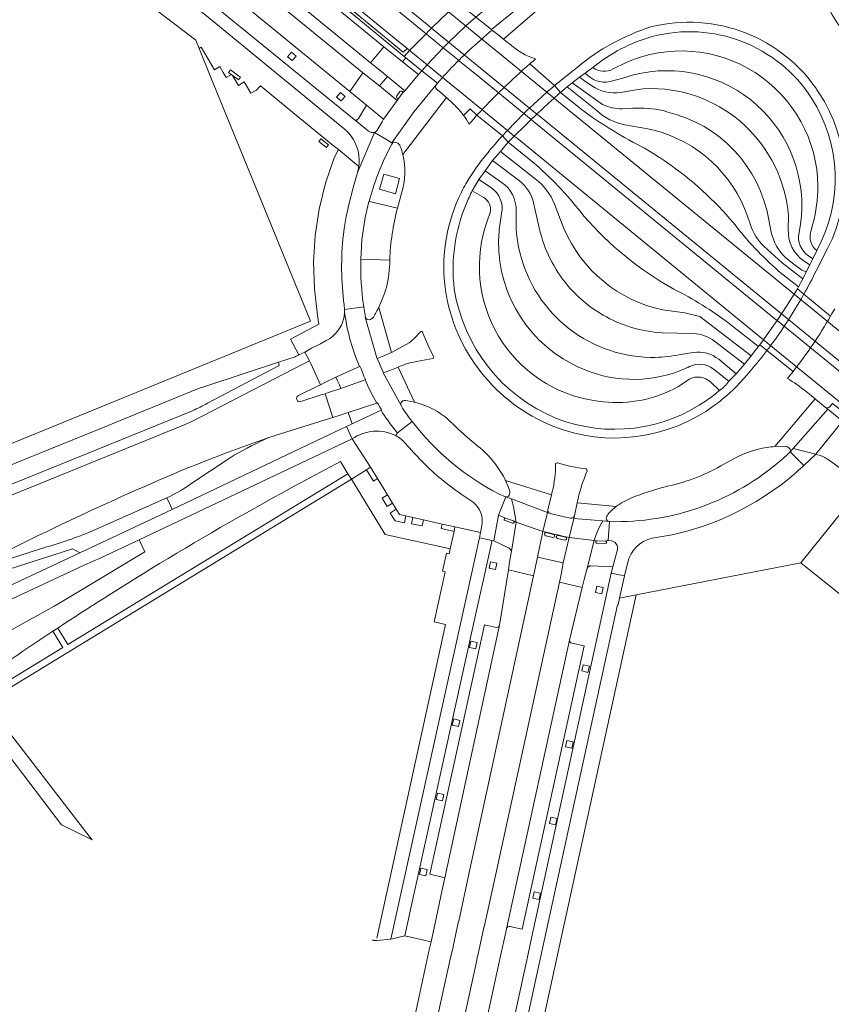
# Model space of a CAD drawing. Extents: x 152048 to 156914, y 461460 to 468786.
# Tile 69 of 256: x 154415 to 154541, y 463254 to 463407. Entities that reach past the tile are written whole.
import ezdxf

# ---------------------------------------------------------------- set-up
doc = ezdxf.new("R2010")
doc.units = 0
doc.header["$LTSCALE"] = 0.75
for name, color, linetype, lineweight in [('B-RO-VH-VERHARDING_ASFALT-GV', 251, 'CONTINUOUS', 18), ('B-RO-VH-VERHARDING_BEDRIJFSVLOERPLAAT-GV', 251, 'CONTINUOUS', 18), ('B-RO-VH-VERHARDING_BETON-GV', 251, 'CONTINUOUS', 18), ('B-RO-VH-VERHARDING_BETONSTRAATSTEEN-GV', 251, 'CONTINUOUS', 18), ('B-RO-VH-VERHARDING_SIERBESTRATING-GV', 251, 'CONTINUOUS', 18), ('B-RO-VH-VERHARDING_STRAATBAKSTEEN-GV', 251, 'CONTINUOUS', 18), ('B-RO-VH-VERHARDING_TEGEL-GV', 251, 'CONTINUOUS', 18)]:
    doc.layers.add(name, color=color, linetype=linetype, lineweight=lineweight)

msp = doc.modelspace()

# ---------------------------------------------------------------- linework, layer by layer
at = {"layer": 'B-RO-VH-VERHARDING_ASFALT-GV'}
for points in [[(154602.584, 463302.494), (154548.58, 463346.598), (154532.267, 463359.92), (154532.263, 463359.923), (154531.938, 463360.188), (154494.478, 463390.779), (154494.121, 463391.071), (154492.988, 463391.996), (154485.599, 463398.03), (154482.841, 463400.282), (154482.821, 463400.299), (154480.485, 463402.206), (154477.914, 463404.306), (154477.833, 463404.373), (154435.66, 463438.811), (154402.148, 463466.178), (154392.711, 463473.758), (154390.731, 463475.432), (154390.269, 463475.812), (154388.728, 463477.079), (154387.601, 463477.923), (154375.888, 463486.698), (154356.114, 463501.509)], [(154438.38, 463425.168), (154469.248, 463399.855), (154471.284, 463402.354), (154432.332, 463434.257), (154387.383, 463471.071), (154387.36, 463471.091), (154383.661, 463474.124), (154353.768, 463498.636), (154351.657, 463495.969), (154351.993, 463495.703), (154366.634, 463483.897), (154425.754, 463435.457), (154430.095, 463431.194), (154437.411, 463424.011)], [(154393.904, 463480.004), (154391.132, 463476.814), (154402.81, 463467.232), (154436.385, 463439.804), (154478.332, 463405.539), (154478.699, 463405.239), (154495.008, 463391.917), (154495.359, 463391.63), (154532.941, 463360.928), (154549.282, 463347.581), (154603.293, 463303.46), (154605.647, 463306.186), (154604.275, 463307.297), (154551.309, 463350.576), (154534.901, 463363.984), (154534.897, 463363.987), (154534.611, 463364.221), (154498.076, 463394.074), (154497.69, 463394.389), (154496.601, 463395.279)], [(154496.601, 463395.279), (154496.568, 463395.306), (154481.301, 463407.781), (154481.271, 463407.806), (154481.135, 463407.917), (154480.905, 463408.105), (154438.522, 463442.736), (154397.192, 463476.508), (154396.431, 463477.179), (154394.111, 463479.1)], [(154474.461, 463400.848), (154432.919, 463435.059), (154390.777, 463469.764), (154390.953, 463469.958), (154391.554, 463469.619), (154391.791, 463469.969), (154388.51, 463472.497)], [(154388.51, 463472.497), (154391.791, 463469.969), (154433.525, 463435.886), (154474.935, 463402.067), (154475.293, 463401.774), (154475.297, 463401.771), (154475.503, 463401.603), (154477.997, 463399.564), (154480.397, 463397.602), (154483.052, 463395.432), (154490.46, 463389.376), (154491.524, 463388.506), (154491.955, 463388.154), (154530.166, 463356.918), (154546.374, 463343.668), (154598.877, 463300.749), (154600.228, 463299.699), (154602.584, 463302.494)], [(154387.36, 463471.091), (154387.383, 463471.071), (154432.332, 463434.257), (154471.284, 463402.354), (154472.262, 463401.586), (154474.208, 463400.001), (154474.709, 463400.617), (154474.722, 463400.633), (154474.461, 463400.848)], [(154549.282, 463347.581), (154532.941, 463360.928), (154495.359, 463391.63), (154495.008, 463391.917), (154478.699, 463405.239), (154478.332, 463405.539), (154436.385, 463439.804), (154435.66, 463438.811), (154477.833, 463404.373), (154477.914, 463404.306), (154480.485, 463402.206), (154482.821, 463400.299), (154482.841, 463400.282), (154485.599, 463398.03), (154492.988, 463391.996), (154494.121, 463391.071), (154494.478, 463390.779), (154531.938, 463360.188), (154532.263, 463359.923), (154532.267, 463359.92), (154548.58, 463346.598)], [(154468.035, 463398.315), (154467.991, 463398.349), (154441.837, 463419.77), (154441.05, 463420.432), (154440.282, 463421.114), (154437.411, 463424.011), (154430.095, 463431.194), (154428.351, 463428.218), (154433.634, 463422.972), (154438.613, 463418.072)], [(154437.411, 463424.011), (154440.282, 463421.114), (154441.05, 463420.432), (154441.837, 463419.77), (154467.991, 463398.349), (154468.035, 463398.315), (154468.945, 463397.607), (154470.611, 463396.27), (154471.847, 463397.753), (154470.152, 463399.107), (154469.248, 463399.855), (154438.38, 463425.168)], [(154440.469, 463416.429), (154441.989, 463415.092), (154466.01, 463395.405), (154468.035, 463398.315)], [(154493.294, 463409.332), (154492.526, 463408.706), (154487.99, 463405.01), (154488.335, 463404.736), (154489.168, 463404.075)], [(154489.857, 463403.507), (154495.407, 463408.317), (154494.09, 463408.391), (154493.775, 463408.472), (154493.237, 463408.728)], [(154495.407, 463408.317), (154489.857, 463403.507)], [(154488.335, 463404.736), (154487.99, 463405.01), (154485.564, 463406.938), (154484.004, 463405.574), (154481.351, 463403.073), (154481.35, 463403.072), (154480.94, 463402.662), (154480.485, 463402.206)], [(154487.716, 463404.678), (154485.738, 463402.91)], [(154485.738, 463402.91), (154487.716, 463404.678)], [(154489.168, 463404.075), (154488.335, 463404.736)], [(154480.485, 463402.206), (154480.484, 463402.205), (154477.997, 463399.564), (154477.183, 463398.631), (154479.596, 463396.693)], [(154494.82, 463400.455), (154493.656, 463400.896), (154493.195, 463401.105), (154492.329, 463401.615)], [(154492.329, 463401.615), (154493.195, 463401.105), (154493.656, 463400.896), (154494.82, 463400.455)], [(154508.764, 463399.861), (154506.867, 463398.902)], [(154493.938, 463399.699), (154497.77, 463396.326), (154501.289, 463399.158)], [(154497.441, 463396.052), (154497.77, 463396.326), (154493.938, 463399.699)], [(154503.707, 463399.118), (154502.529, 463398.267)], [(154501.655, 463397.641), (154500.517, 463396.764), (154505.219, 463393.398)], [(154512.778, 463395.872), (154511.447, 463395.816), (154510.129, 463395.62), (154507.994, 463395.27), (154507.413, 463395.207), (154506.828, 463395.199), (154506.246, 463395.246), (154505.67, 463395.347), (154505.106, 463395.502), (154504.56, 463395.709), (154504.035, 463395.967), (154503.537, 463396.273), (154502.388, 463397.087), (154501.655, 463397.641)], [(154506.36, 463396.937), (154508.369, 463397.498), (154509.991, 463397.989)], [(154479.388, 463396.451), (154476.015, 463392.334), (154472.539, 463387.438), (154472.629, 463387.393), (154472.649, 463387.432)], [(154473.789, 463395.392), (154473.31, 463394.72)], [(154479.596, 463396.693), (154479.388, 463396.451)], [(154493.58, 463392.574), (154493.877, 463392.84), (154496.568, 463395.306)], [(154504.353, 463392.389), (154499.699, 463396.122), (154499.104, 463395.594), (154498.683, 463395.272), (154501.298, 463393.112)], [(154473.629, 463394.37), (154474.155, 463395.099)], [(154481.001, 463394.47), (154474.216, 463385.658)], [(154474.216, 463385.658), (154481.001, 463394.47)], [(154483.643, 463391.713), (154484.652, 463392.747), (154485.731, 463391.744)], [(154490.46, 463389.376), (154492.988, 463391.996), (154492.989, 463391.997), (154493.58, 463392.574)], [(154508.298, 463392.724), (154509.905, 463392.823)], [(154514.577, 463392.454), (154515.3, 463392.228)], [(154489.683, 463388.518), (154485.731, 463391.744)], [(154485.731, 463391.744), (154489.683, 463388.518)], [(154513.202, 463389.414), (154512.916, 463389.481), (154512.231, 463389.62), (154508.637, 463390.262)], [(154473.683, 463387.208), (154473.77, 463387.102), (154473.842, 463386.86)], [(154494.913, 463384.045), (154490.588, 463387.549), (154490.281, 463387.17), (154489.375, 463386.098), (154494.774, 463381.849)], [(154492.34, 463381.551), (154488.149, 463384.734), (154486.985, 463383.104), (154489.503, 463381.36)], [(154487.96, 463380.493), (154486.03, 463381.784), (154485.013, 463380.034), (154486.806, 463378.988)], [(154474.047, 463379.628), (154473.725, 463378.463), (154473.406, 463377.31)], [(154495.553, 463373.575), (154494.518, 463378.135)], [(154497.75, 463377.948), (154499.2, 463374.187)], [(154487.799, 463376.627), (154487.323, 463375.281), (154487.012, 463374.4)], [(154489.173, 463373.784), (154489.188, 463373.951), (154489.558, 463376.505)], [(154491.807, 463376.91), (154491.786, 463375.664)], [(154528.122, 463374.725), (154527.69, 463376.056)], [(154530.968, 463375.529), (154531.357, 463373.611)], [(154533.998, 463374.081), (154534.014, 463376.125)], [(154535.914, 463374.823), (154535.673, 463373.524)], [(154537.51, 463373.7), (154537.806, 463374.916)], [(154532.483, 463367.566), (154535.601, 463365.128), (154536.26, 463366.351), (154533.048, 463368.86), (154530.197, 463371.421)], [(154540.102, 463371.081), (154538.312, 463367.599)], [(154533.605, 463369.598), (154534.838, 463368.627), (154536.095, 463367.689), (154536.765, 463367.425), (154537.347, 463368.519), (154536.44, 463369.083)], [(154537.161, 463369.946), (154537.785, 463369.473), (154538.403, 463370.737)], [(154536.423, 463363.992), (154535.925, 463363.147), (154534.051, 463360.023), (154534.05, 463360.022), (154533.687, 463359.465), (154533.383, 463359.008), (154532.719, 463358.034), (154532.683, 463357.982), (154532.001, 463357.018), (154531.964, 463356.967), (154531.268, 463356.017), (154531.174, 463355.892), (154530.697, 463355.272), (154534.744, 463351.989)], [(154540.557, 463360.586), (154536.423, 463363.992)], [(154536.423, 463363.992), (154540.557, 463360.586)], [(154471.243, 463351.805), (154470.821, 463352.729), (154470.63, 463353.229), (154470.283, 463354.01), (154470.196, 463354.101), (154468.412, 463360.403), (154468.444, 463360.425), (154468.199, 463361.957), (154468.188, 463362.03), (154465.193, 463361.635), (154465.202, 463361.509), (154465.213, 463361.285), (154465.209, 463361.172), (154465.26, 463360.852), (154465.377, 463360.076), (154465.514, 463359.303), (154465.67, 463358.533), (154465.845, 463357.768), (154466.039, 463357.007), (154466.463, 463355.571), (154466.956, 463354.156), (154467.515, 463352.767), (154467.589, 463352.8), (154467.804, 463352.282), (154468.206, 463351.294), (154468.428, 463350.733), (154468.375, 463350.714), (154468.975, 463349.394), (154469.631, 463348.101), (154470.197, 463347.093), (154470.199, 463347.09), (154470.328, 463347.132)], [(154468.444, 463360.425), (154468.412, 463360.403), (154470.196, 463354.101), (154470.283, 463354.01), (154471.303, 463354.406), (154472.506, 463354.927), (154470.518, 463361.944)], [(154470.518, 463361.944), (154472.506, 463354.927), (154475.231, 463356.46)], [(154466.039, 463357.007), (154465.845, 463357.768), (154465.67, 463358.533), (154465.514, 463359.303), (154465.377, 463360.076), (154465.26, 463360.852), (154465.209, 463361.172)], [(154514.558, 463361.533), (154517.972, 463361.102), (154520.283, 463360.521), (154528.242, 463354.415), (154529.07, 463355.489), (154529.402, 463355.873), (154524.874, 463359.404)], [(154519.261, 463357.873), (154514.436, 463358)], [(154462.353, 463356.781), (154461.459, 463356.31), (154460.937, 463356.025), (154460.067, 463355.609), (154459.027, 463355.002), (154459.746, 463353.626), (154459.951, 463353.233), (154461.491, 463349.954), (154462.159, 463350.277), (154463.85, 463351.125), (154467.515, 463352.767), (154466.956, 463354.156), (154466.463, 463355.571), (154466.039, 463357.007)], [(154475.231, 463356.46), (154472.506, 463354.927), (154471.303, 463354.406), (154470.283, 463354.01)], [(154523.219, 463353.884), (154525.935, 463351.646), (154527.234, 463353.155), (154522.578, 463356.719)], [(154441.618, 463345.916), (154402.949, 463330.23), (154397.917, 463328.184), (154398.51, 463326.714), (154440.225, 463343.662), (154441.545, 463344.244), (154458.812, 463353.168), (154459.746, 463353.626), (154459.027, 463355.002), (154458.104, 463354.559)], [(154458.104, 463354.559), (154457.717, 463354.373), (154457.548, 463354.275), (154454.952, 463353.421), (154455.046, 463352.929), (154443.959, 463347.061)], [(154474.918, 463353.22), (154476.615, 463353.62), (154478.866, 463353.988), (154478.997, 463354.056), (154479.032, 463354.279)], [(154479.032, 463354.279), (154478.997, 463354.056), (154478.866, 463353.988), (154476.615, 463353.62), (154474.918, 463353.22)], [(154517.287, 463354.638), (154519.275, 463354.942)], [(154534.744, 463351.989), (154530.697, 463355.272)], [(154458.078, 463348.276), (154461.115, 463349.772), (154461.491, 463349.954), (154459.951, 463353.233), (154459.746, 463353.626), (154458.812, 463353.168), (154441.545, 463344.244), (154440.225, 463343.662), (154398.51, 463326.714), (154399.783, 463323.553), (154408.878, 463327.292)], [(154470.283, 463354.01), (154470.63, 463353.229), (154470.821, 463352.729), (154471.243, 463351.805), (154471.257, 463351.773), (154472.228, 463352.169), (154473.489, 463352.67)], [(154474.702, 463347.498), (154475.48, 463347.368), (154476.07, 463347.222), (154473.489, 463352.67), (154472.228, 463352.169), (154471.257, 463351.773), (154471.243, 463351.805), (154471.193, 463351.778), (154473.964, 463346.702)], [(154473.489, 463352.67), (154476.07, 463347.222), (154476.247, 463347.178)], [(154458.416, 463347.33), (154461.588, 463348.36), (154462.171, 463348.549), (154462.722, 463348.728), (154464.648, 463349.353), (154464.415, 463349.911), (154464.126, 463350.553), (154463.85, 463351.125), (154462.159, 463350.277), (154461.491, 463349.954), (154461.115, 463349.772), (154458.078, 463348.276)], [(154474.011, 463346.616), (154473.964, 463346.702), (154471.193, 463351.778), (154471.243, 463351.805)], [(154524.792, 463350.476), (154522.368, 463352.403)], [(154516.854, 463349.625), (154518.053, 463350.415), (154518.637, 463350.8)], [(154521.972, 463350.317), (154523.344, 463349.064)], [(154453.477, 463341.744), (154462.33, 463344.531), (154463.408, 463344.878), (154462.171, 463348.549), (154461.588, 463348.36), (154458.416, 463347.33)], [(154531.94, 463340.367), (154538.153, 463347.754), (154536.698, 463348.935)], [(154536.698, 463348.935), (154538.153, 463347.754), (154538.257, 463347.669), (154539.739, 463346.455)], [(154534.3, 463339.531), (154534.77, 463340.081), (154540.112, 463346.169), (154539.739, 463346.455), (154538.257, 463347.669), (154538.153, 463347.754), (154531.94, 463340.367), (154533.508, 463340.395)], [(154539.739, 463346.455), (154540.112, 463346.169), (154542.404, 463344.275), (154543.114, 463345.202)], [(154540.44, 463346.543), (154540.842, 463347.043)], [(154543.114, 463345.202), (154543.111, 463345.205), (154540.842, 463347.043), (154540.44, 463346.543)], [(154470.854, 463345.996), (154466.391, 463343.896), (154465.508, 463343.476)], [(154470.949, 463346.04), (154470.854, 463345.996)], [(154366.422, 463294.492), (154397.208, 463309.036), (154401.531, 463311.064), (154402.568, 463311.602), (154424.923, 463322.023), (154427.303, 463323.076), (154433.345, 463325.883), (154466.372, 463341.54), (154465.508, 463343.476), (154462.861, 463342.217), (154438.494, 463330.622), (154424.137, 463323.902), (154401.399, 463313.242), (154395.75, 463310.645), (154365.979, 463296.566)], [(154465.508, 463343.476), (154466.372, 463341.54)], [(154473.019, 463342.946), (154473.41, 463342.466), (154475.662, 463344.268)], [(154540.553, 463338.089), (154544.058, 463335.569), (154545.056, 463334.866), (154548.628, 463339.171), (154547.698, 463339.961), (154544.919, 463342.262), (154542.404, 463344.275), (154538.284, 463339.204), (154539.079, 463338.937)], [(154473.148, 463342.063), (154473.41, 463342.466), (154473.019, 463342.946)], [(154523.549, 463337.354), (154525.729, 463338.55)], [(154490.181, 463335.106), (154497.273, 463332.882), (154497.401, 463333.407)], [(154490.223, 463332.562), (154491.111, 463332.228), (154496.645, 463330.13), (154496.742, 463330.535), (154497.273, 463332.882), (154490.181, 463335.106), (154490.501, 463334.288), (154490.764, 463333.595)], [(154497.401, 463333.407), (154497.273, 463332.882), (154496.742, 463330.535)], [(154501.257, 463331.634), (154507.321, 463331.045)], [(154506.139, 463329.992), (154506.699, 463330.531), (154507.321, 463331.045), (154501.257, 463331.634)], [(154496.742, 463330.535), (154496.645, 463330.13), (154495.938, 463327.196)], [(154497.104, 463329.956), (154499.253, 463329.463), (154500.239, 463329.259)], [(154500.239, 463329.259), (154499.253, 463329.463), (154497.104, 463329.956)], [(154500.006, 463326.235), (154500.744, 463329.215), (154500.845, 463329.622)], [(154500.845, 463329.622), (154500.744, 463329.215), (154505.253, 463328.823), (154506.185, 463328.735)], [(154490.082, 463328.873), (154491.249, 463328.461)], [(154491.411, 463328.823), (154490.171, 463329.258)], [(154505.253, 463328.823), (154504.827, 463328.108), (154504.459, 463327.361), (154504.153, 463326.587), (154503.911, 463325.79), (154504.355, 463325.758), (154505.633, 463325.693), (154506.061, 463325.773), (154506.28, 463328.726)], [(154506.185, 463328.735), (154505.253, 463328.823)], [(154497.612, 463326.721), (154496.463, 463327.01)], [(154499.488, 463326.325), (154498.303, 463326.576)], [(154409.495, 463325.888), (154400.674, 463321.36), (154401.896, 463318.514), (154402.902, 463319.072), (154405.482, 463320.485), (154416.783, 463326.094)], [(154496.394, 463326.534), (154497.506, 463326.261)], [(154498.22, 463326.11), (154499.334, 463325.861)], [(154504.341, 463325.358), (154505.618, 463325.301)], [(154505.633, 463325.693), (154504.355, 463325.758)], [(154474.061, 463226.165), (154474.097, 463226.329), (154475.575, 463233.167), (154478.588, 463247.027), (154478.678, 463247.674), (154481.66, 463261.353), (154481.925, 463262.341), (154482.024, 463262.81), (154482.027, 463262.822), (154482.844, 463266.782), (154482.897, 463266.771), (154484.528, 463274.317), (154484.627, 463274.777), (154494.522, 463320.337), (154490.633, 463321.222), (154489.236, 463312.658), (154480.746, 463273.473), (154480.356, 463271.641), (154479.458, 463267.457), (154478.611, 463263.57), (154478.292, 463262.109), (154476.552, 463254.147), (154474.703, 463245.641), (154473.464, 463239.992)], [(154485.845, 463216.475), (154496.147, 463263.726), (154507.501, 463315.807), (154507.599, 463315.805), (154507.831, 463316.859), (154508.607, 463320.315), (154506.563, 463320.717), (154505.549, 463316.241), (154494.193, 463264.152), (154493.34, 463260.243), (154483.891, 463216.901)], [(154484.063, 463236.897), (154489.336, 463261.151), (154490.186, 463265.06), (154490.303, 463265.6), (154500.079, 463310.352), (154502.039, 463318.519), (154498.51, 463319.344), (154488.606, 463273.859), (154488.5, 463273.376), (154486.849, 463265.833), (154486.818, 463265.84), (154486.807, 463265.791), (154485.964, 463261.936), (154485.96, 463261.916), (154485.812, 463261.238), (154485.769, 463261.16), (154485.64, 463260.451), (154482.651, 463246.773)]]:
    msp.add_lwpolyline(points, dxfattribs=at)
for points in [[(154478.699, 463405.239), (154478.698, 463405.238), (154478.255, 463404.805), (154477.833, 463404.373), (154477.831, 463404.371), (154475.293, 463401.774), (154475.292, 463401.773), (154474.461, 463400.848), (154474.722, 463400.633), (154477.183, 463398.631), (154477.997, 463399.564), (154480.484, 463402.205), (154480.485, 463402.206), (154480.94, 463402.662), (154481.35, 463403.072), (154481.351, 463403.073), (154484.004, 463405.574), (154485.564, 463406.938), (154482.692, 463409.253), (154482.217, 463408.676), (154481.301, 463407.781)], [(154488.582, 463409.45), (154485.564, 463406.938), (154487.99, 463405.01), (154492.526, 463408.706)], [(154476.677, 463398.052), (154474.208, 463400.001), (154472.262, 463401.586), (154471.284, 463402.354), (154469.248, 463399.855), (154470.152, 463399.107), (154471.847, 463397.753), (154474.558, 463395.51)], [(154468.618, 463393.268), (154471.252, 463391.115), (154473.35, 463394.008), (154470.611, 463396.27), (154468.945, 463397.607), (154468.035, 463398.315), (154466.01, 463395.405)], [(154477.183, 463398.631), (154476.677, 463398.052), (154474.558, 463395.51), (154474.155, 463395.099), (154473.629, 463394.37), (154473.35, 463394.008), (154471.252, 463391.115), (154471.043, 463390.728), (154470.252, 463389.413), (154470.136, 463389.275), (154470.081, 463389.232), (154469.994, 463389.164), (154469.838, 463389.075), (154471.582, 463388.018), (154472.539, 463387.438), (154476.015, 463392.334), (154479.388, 463396.451), (154479.596, 463396.693)], [(154468.375, 463350.714), (154464.648, 463349.353), (154462.722, 463348.728), (154462.171, 463348.549), (154463.408, 463344.878), (154464.538, 463345.239), (154465.786, 463345.661), (154470.199, 463347.09), (154470.197, 463347.093), (154469.631, 463348.101), (154468.975, 463349.394)], [(154538.284, 463339.204), (154542.404, 463344.275), (154540.112, 463346.169), (154534.77, 463340.081)], [(154534.77, 463340.081), (154534.3, 463339.531), (154536.414, 463337.438), (154538.284, 463339.204)], [(154491.111, 463332.228), (154490.223, 463332.562), (154489.075, 463329.737), (154489.074, 463329.732), (154490.171, 463329.258), (154491.411, 463328.823), (154491.811, 463328.622), (154491.611, 463329.829), (154491.377, 463331.032)], [(154491.111, 463332.228), (154491.377, 463331.032), (154491.611, 463329.829), (154491.811, 463328.622), (154495.938, 463327.196), (154496.645, 463330.13)], [(154495.11, 463323.207), (154495.938, 463327.196), (154491.811, 463328.622), (154491.085, 463324.119), (154490.795, 463322.418), (154490.633, 463321.222), (154494.522, 463320.337), (154494.779, 463321.49)], [(154503.911, 463325.79), (154504.153, 463326.587), (154504.459, 463327.361), (154504.827, 463328.108), (154505.253, 463328.823), (154500.744, 463329.215), (154500.006, 463326.235)], [(154475.391, 463268.343), (154484.873, 463311.446), (154488.021, 463325.608), (154488.06, 463325.79), (154486.11, 463326.223), (154486.068, 463326.02), (154484.923, 463320.827), (154472.39, 463263.976), (154474.537, 463264.481)], [(154502.833, 463321.509), (154503.911, 463325.79), (154500.006, 463326.235), (154499.1, 463322.317), (154498.778, 463320.513), (154498.51, 463319.344), (154502.039, 463318.519), (154502.376, 463319.721)]]:
    msp.add_lwpolyline(points, close=True, dxfattribs=at)
for points in [[(154542.24, 463405.243, -0.0881297), (154540.142, 463408.709)], [(154512.687, 463405.413, -0.3211724), (154538.763, 463395.212)], [(154488.335, 463404.736, 0.3746877), (154487.716, 463404.678)], [(154487.716, 463404.678, -0.3746877), (154488.335, 463404.736)], [(154501.289, 463399.158, -0.098172), (154512.687, 463405.413)], [(154485.738, 463402.91, 0.0329307), (154479.596, 463396.693)], [(154479.596, 463396.693, -0.0329307), (154485.738, 463402.91)], [(154489.857, 463403.507, -0.0024406), (154489.168, 463404.075)], [(154489.168, 463404.075, 0.0024406), (154489.857, 463403.507)], [(154492.329, 463401.615, -0.0142598), (154489.857, 463403.507)], [(154489.857, 463403.507, 0.0142598), (154492.329, 463401.615)], [(154538.6, 463380.728, 0.5392566), (154508.764, 463399.861)], [(154493.938, 463399.699, -0.0024276), (154494.82, 463400.455)], [(154494.82, 463400.455, 0.0024276), (154493.938, 463399.699)], [(154485.731, 463391.744, -0.0277184), (154493.938, 463399.699)], [(154493.938, 463399.699, 0.0277184), (154485.731, 463391.744)], [(154506.867, 463398.902, -0.295573), (154503.707, 463399.118)], [(154509.991, 463397.989, -0.5328078), (154535.914, 463374.823)], [(154502.529, 463398.267, 0.2694398), (154506.36, 463396.937)], [(154474.155, 463395.099, 1.0336462), (154473.789, 463395.392)], [(154479.388, 463396.451, 0.4090456), (154479.468, 463395.771)], [(154479.468, 463395.771, -0.4090456), (154479.388, 463396.451)], [(154479.468, 463395.771, -0.0126757), (154481.001, 463394.47)], [(154481.001, 463394.47, 0.0126757), (154479.468, 463395.771)], [(154496.568, 463395.306, -0.004538), (154497.441, 463396.052)], [(154534.014, 463376.125, 0.3905273), (154512.778, 463395.872)], [(154473.31, 463394.72, 0.7995808), (154473.629, 463394.37)], [(154481.001, 463394.47, -0.0120184), (154482.46, 463393.103)], [(154482.46, 463393.103, 0.0120184), (154481.001, 463394.47)], [(154538.763, 463395.212, -0.2724715), (154540.102, 463371.081)], [(154482.46, 463393.103, -0.0353573), (154483.643, 463391.713)], [(154483.643, 463391.713, 0.0353573), (154482.46, 463393.103)], [(154501.298, 463393.112, 0.0444174), (154511.191, 463386.9)], [(154508.637, 463390.262, -0.1327726), (154504.353, 463392.389)], [(154505.219, 463393.398, 0.1052341), (154508.298, 463392.724)], [(154509.905, 463392.823, -0.0614186), (154514.577, 463392.454)], [(154515.3, 463392.228, -0.3006448), (154530.968, 463375.529)], [(154484.516, 463390.368, 0.030615), (154483.643, 463391.713)], [(154485.731, 463391.744, 0.0019462), (154484.516, 463390.368)], [(154489.683, 463388.518, -0.0042406), (154490.46, 463389.376)], [(154527.69, 463376.056, 0.2500172), (154513.202, 463389.414)], [(154484.175, 463381.376, -0.0523369), (154489.683, 463388.518)], [(154472.649, 463387.432, -0.4041447), (154473.683, 463387.208)], [(154473.842, 463386.86, -0.0577119), (154474.216, 463385.658)], [(154511.191, 463386.9, -0.0203897), (154515.265, 463384.355)], [(154474.216, 463385.658, -0.1315639), (154474.047, 463379.628)], [(154502.304, 463376.101, 0.0471492), (154494.913, 463384.045)], [(154515.265, 463384.355, -0.066586), (154525.504, 463375.025)], [(154494.518, 463378.135, 0.1680361), (154492.34, 463381.551)], [(154494.774, 463381.849, -0.1377366), (154497.75, 463377.948)], [(154482.884, 463378.872, -0.0266885), (154484.175, 463381.376)], [(154489.558, 463376.505, 0.2974586), (154487.96, 463380.493)], [(154489.503, 463381.36, -0.2602653), (154491.807, 463376.91)], [(154537.806, 463374.916, 0.0681326), (154538.6, 463380.728)], [(154480.835, 463364.583, -0.1406848), (154482.884, 463378.872)], [(154486.806, 463378.988, -0.3004184), (154487.799, 463376.627)], [(154473.406, 463377.31, 0.0546856), (154472.201, 463369.282)], [(154491.786, 463375.664, 0.0512051), (154492.185, 463371.347)], [(154516.267, 463364.747, -0.0862268), (154502.304, 463376.101)], [(154487.012, 463374.4, 0.4765871), (154505.322, 463347.312)], [(154499.2, 463374.187, 0.2449651), (154514.558, 463361.533)], [(154525.504, 463375.025, 0.0470965), (154532.483, 463367.566)], [(154530.197, 463371.421, -0.1188357), (154528.122, 463374.725)], [(154536.44, 463369.083, -0.2569535), (154533.998, 463374.081)], [(154500.473, 463353.186, -0.3039905), (154489.173, 463373.784)], [(154500.257, 463364.815, -0.1214789), (154495.553, 463373.575)], [(154531.357, 463373.611, 0.1449198), (154533.605, 463369.598)], [(154535.673, 463373.524, 0.315825), (154537.161, 463369.946)], [(154538.403, 463370.737, -0.3087372), (154537.51, 463373.7)], [(154492.185, 463371.347, 0.3521076), (154512.575, 463354.188)], [(154472.201, 463369.282, -0.0653084), (154471.691, 463365.024)], [(154538.312, 463367.599, -0.0163686), (154536.423, 463363.992)], [(154471.691, 463365.024, -0.032742), (154470.518, 463361.944)], [(154505.277, 463360.753, -0.0782123), (154500.257, 463364.815)], [(154524.874, 463359.404, 0.0477446), (154516.267, 463364.747)], [(154497.503, 463343.517, -0.2637411), (154480.835, 463364.583)], [(154470.518, 463361.944, -0.008968), (154469.678, 463360.442)], [(154541.201, 463361.733, -0.0050938), (154540.557, 463360.586)], [(154540.557, 463360.586, 0.0050938), (154541.201, 463361.733)], [(154465.209, 463361.172, -0.2705846), (154462.353, 463356.781)], [(154469.025, 463360.033, -0.395725), (154468.444, 463360.425)], [(154469.678, 463360.442, -0.2488642), (154469.025, 463360.033)], [(154514.436, 463358, -0.1166866), (154505.277, 463360.753)], [(154540.557, 463360.586, -0.0369087), (154534.744, 463351.989)], [(154534.744, 463351.989, 0.0369087), (154540.557, 463360.586)], [(154476.997, 463358.156, -0.0317722), (154475.231, 463356.46)], [(154475.231, 463356.46, 0.0317722), (154476.997, 463358.156)], [(154477.307, 463358.082, 0.4901161), (154476.997, 463358.156)], [(154476.997, 463358.156, -0.4901161), (154477.307, 463358.082)], [(154479.032, 463354.279, -0.0277456), (154477.307, 463358.082)], [(154477.307, 463358.082, 0.0277456), (154479.032, 463354.279)], [(154522.578, 463356.719, 0.1405704), (154519.261, 463357.873)], [(154512.575, 463354.188, 0.0110657), (154513.387, 463354.191)], [(154513.387, 463354.191, 0.0462727), (154517.287, 463354.638)], [(154519.275, 463354.942, -0.2089857), (154523.219, 463353.884)], [(154530.697, 463355.272, -0.0158726), (154528.041, 463352.004)], [(154473.489, 463352.67, -0.007268), (154474.918, 463353.22)], [(154474.918, 463353.22, 0.007268), (154473.489, 463352.67)], [(154516.338, 463351.802, -0.2072278), (154500.473, 463353.186)], [(154518.703, 463352.761, -0.0319364), (154516.338, 463351.802)], [(154522.368, 463352.403, 0.2815876), (154518.703, 463352.761)], [(154518.637, 463350.8, -0.3319628), (154521.972, 463350.317)], [(154528.041, 463352.004, -0.0548249), (154523.772, 463347.682)], [(154534.744, 463351.989, -0.0050081), (154533.863, 463350.896)], [(154533.863, 463350.896, 0.0050081), (154534.744, 463351.989)], [(154505.322, 463347.312, 0.1584213), (154516.854, 463349.625)], [(154523.344, 463349.064, 0.0846108), (154524.792, 463350.476)], [(154533.863, 463350.896, -0.0441802), (154536.698, 463348.935)], [(154536.698, 463348.935, 0.0441802), (154533.863, 463350.896)], [(154458.078, 463348.276, 0.9892862), (154458.416, 463347.33)], [(154458.416, 463347.33, -0.9892862), (154458.078, 463348.276)], [(154443.959, 463347.061, -0.0217949), (154441.618, 463345.916)], [(154470.328, 463347.132, -0.0064178), (154470.949, 463346.04)], [(154473.964, 463346.702, -0.3283997), (154474.11, 463347.353)], [(154475.662, 463344.268, -0.034306), (154474.011, 463346.616)], [(154474.11, 463347.353, -0.1973789), (154474.702, 463347.498)], [(154476.247, 463347.178, -0.1228178), (154481.337, 463344.477)], [(154522.579, 463346.752, -0.2580312), (154497.503, 463343.517)], [(154523.772, 463347.682, -0.0146686), (154522.579, 463346.752)], [(154539.739, 463346.455, 0.4022119), (154540.44, 463346.543)], [(154540.44, 463346.543, -0.4022119), (154539.739, 463346.455)], [(154470.854, 463345.996, 0.027181), (154473.019, 463342.946)], [(154473.019, 463342.946, -0.027181), (154470.854, 463345.996)], [(154481.337, 463344.477, 0.0248097), (154486.623, 463339.808)], [(154466.372, 463341.54, -0.2740631), (154473.148, 463342.063)], [(154435.291, 463334.648, -0.0217654), (154453.477, 463341.744)], [(154530.654, 463340.218, -0.0212507), (154531.94, 463340.367)], [(154533.508, 463340.395, -0.1732003), (154534.197, 463340.07)], [(154486.623, 463339.808, -0.0883413), (154490.181, 463335.106)], [(154525.729, 463338.55, -0.0849614), (154530.654, 463340.218)], [(154534.197, 463340.07, -0.2430312), (154534.3, 463339.531)], [(154539.079, 463338.937, -0.0568923), (154540.553, 463338.089)], [(154497.915, 463337.612, -0.0608715), (154497.401, 463333.407)], [(154497.401, 463333.407, 0.0608715), (154497.915, 463337.612)], [(154498.198, 463337.821, 0.5974954), (154497.915, 463337.612)], [(154497.915, 463337.612, -0.5974954), (154498.198, 463337.821)], [(154502.643, 463336.886, -0.0371336), (154498.198, 463337.821)], [(154498.198, 463337.821, 0.0371336), (154502.643, 463336.886)], [(154514.934, 463334.122, 0.0756971), (154523.549, 463337.354)], [(154501.543, 463332.867, -0.0270924), (154502.796, 463336.608)], [(154502.796, 463336.608, 0.0270924), (154501.543, 463332.867)], [(154502.796, 463336.608, 0.3639383), (154502.643, 463336.886)], [(154502.643, 463336.886, -0.3639383), (154502.796, 463336.608)], [(154416.783, 463326.094, -0.0118934), (154435.291, 463334.648)], [(154490.738, 463332.804, -0.3262557), (154490.223, 463332.562)], [(154490.764, 463333.595, -0.1694306), (154490.738, 463332.804)], [(154501.257, 463331.634, -0.0047963), (154501.543, 463332.867)], [(154501.543, 463332.867, 0.0047963), (154501.257, 463331.634)], [(154509.677, 463332.394, -0.0273732), (154514.934, 463334.122)], [(154500.845, 463329.622, -0.008023), (154501.257, 463331.634)], [(154501.257, 463331.634, 0.008023), (154500.845, 463329.622)], [(154507.321, 463331.045, -0.0659432), (154509.677, 463332.394)], [(154496.742, 463330.535, 0.3900962), (154497.104, 463329.956)], [(154497.104, 463329.956, -0.3900962), (154496.742, 463330.535)], [(154500.239, 463329.259, 0.3721774), (154500.845, 463329.622)], [(154500.845, 463329.622, -0.3721774), (154500.239, 463329.259)], [(154505.785, 463329.234, -0.1636338), (154506.139, 463329.992)], [(154490.171, 463329.258, 1.0049319), (154490.082, 463328.873)], [(154491.249, 463328.461, 0.9052709), (154491.411, 463328.823)], [(154506.185, 463328.735, -0.3638577), (154505.785, 463329.234)], [(154506.28, 463328.726, -0.0531534), (154506.185, 463328.735)], [(154495.938, 463327.196, -0.0006985), (154500.006, 463326.235)], [(154496.463, 463327.01, 0.9394377), (154496.394, 463326.534)], [(154497.506, 463326.261, 0.9383992), (154497.612, 463326.721)], [(154498.303, 463326.576, 0.9809109), (154498.22, 463326.11)], [(154499.334, 463325.861, 0.968959), (154499.488, 463326.325)], [(154504.355, 463325.758, 1.0149818), (154504.341, 463325.358)], [(154505.618, 463325.301, 1.0688743), (154505.633, 463325.693)]]:
    msp.add_lwpolyline(points, format="xyb", dxfattribs=at)
at = {"layer": 'B-RO-VH-VERHARDING_BEDRIJFSVLOERPLAAT-GV'}
msp.add_lwpolyline([(154474.935, 463402.067), (154433.525, 463435.886), (154391.791, 463469.969), (154391.554, 463469.619), (154474.27, 463401.498)], close=True, dxfattribs=at)
at = {"layer": 'B-RO-VH-VERHARDING_BETON-GV'}
for points in [[(154454.952, 463353.421), (154443.709, 463349.732), (154442.56, 463349.365), (154429.78, 463344.149), (154428.539, 463343.643), (154412.366, 463337.06), (154407.12, 463334.92), (154403.278, 463330.603), (154403.148, 463330.458), (154402.949, 463330.23), (154441.618, 463345.916)], [(154443.959, 463347.061), (154455.046, 463352.929), (154454.952, 463353.421)], [(154441.237, 463334.451), (154447.462, 463338.603), (154448.108, 463339)], [(154425.646, 463327.059), (154437.634, 463332.403)], [(154416.783, 463326.094), (154405.482, 463320.485), (154418.08, 463324.522)]]:
    msp.add_lwpolyline(points, dxfattribs=at)
for points in [[(154441.618, 463345.916, 0.0217949), (154443.959, 463347.061)], [(154453.477, 463341.744, 0.0217654), (154435.291, 463334.648)], [(154448.108, 463339, -0.0334507), (154453.477, 463341.744)], [(154435.291, 463334.648, 0.0118934), (154416.783, 463326.094)], [(154437.634, 463332.403, 0.0366325), (154441.237, 463334.451)], [(154418.08, 463324.522, 0.0252427), (154425.646, 463327.059)]]:
    msp.add_lwpolyline(points, format="xyb", dxfattribs=at)
at = {"layer": 'B-RO-VH-VERHARDING_BETONSTRAATSTEEN-GV'}
for points in [[(154421.362, 463419.229), (154442.147, 463403.353), (154442.667, 463402.075), (154442.972, 463402.262), (154445.016, 463398.782), (154445.852, 463399.288), (154446.385, 463398.365), (154446.847, 463397.564), (154447.668, 463398.027), (154447.232, 463398.349), (154447.523, 463398.772), (154448.764, 463397.855), (154448.766, 463397.841), (154449.059, 463397.621), (154448.78, 463397.219), (154448.475, 463397.418), (154448.474, 463397.433), (154447.851, 463397.893), (154448.767, 463396.346), (154449.638, 463396.902), (154450.647, 463395.168), (154451.549, 463395.617), (154452.007, 463396.125), (154452.154, 463396.288), (154457.202, 463392.161), (154463.447, 463387.056), (154464.256, 463386.395), (154467.416, 463383.808), (154467.474, 463384.355), (154467.474, 463384.906), (154467.434, 463385.457), (154467.345, 463385.999), (154467.207, 463386.537), (154467.025, 463387.057), (154466.798, 463387.559), (154466.536, 463388.044), (154466.225, 463388.502), (154465.878, 463388.933), (154465.496, 463389.328), (154465.083, 463389.693), (154424.261, 463423.199)], [(154446.385, 463398.365), (154445.852, 463399.288), (154445.016, 463398.782), (154442.972, 463402.262), (154442.667, 463402.075), (154444.491, 463397.594), (154450.897, 463381.916), (154459.928, 463359.775), (154403.774, 463336.867), (154388.444, 463330.614)], [(154412.366, 463337.06), (154428.539, 463343.643), (154429.78, 463344.149), (154442.56, 463349.365), (154443.709, 463349.732), (154454.952, 463353.421), (154457.548, 463354.275), (154457.717, 463354.373), (154458.104, 463354.559), (154456.825, 463356.991), (154461.221, 463359.315), (154461.025, 463360.702), (154460.532, 463364.817), (154460.412, 463368.959), (154460.661, 463373.093), (154461.278, 463377.191), (154462.261, 463381.217), (154463.603, 463385.137), (154464.256, 463386.395), (154463.447, 463387.056), (154457.202, 463392.161), (154452.154, 463396.288), (154452.007, 463396.125), (154451.549, 463395.617), (154450.647, 463395.168), (154449.638, 463396.902), (154448.767, 463396.346), (154447.851, 463397.893), (154447.668, 463398.027), (154446.847, 463397.564), (154446.385, 463398.365)], [(154501.289, 463399.158), (154497.77, 463396.326), (154498.683, 463395.272), (154499.104, 463395.594), (154499.699, 463396.122), (154500.517, 463396.764)], [(154500.517, 463396.764), (154501.655, 463397.641), (154502.529, 463398.267), (154503.707, 463399.118)], [(154474.155, 463395.099), (154474.558, 463395.51), (154471.847, 463397.753), (154470.611, 463396.27), (154473.35, 463394.008), (154473.629, 463394.37)], [(154473.31, 463394.72), (154473.789, 463395.392)], [(154490.871, 463387.84), (154491.524, 463388.506), (154493.237, 463390.213), (154494.121, 463391.071), (154494.122, 463391.072), (154494.731, 463391.655), (154495.008, 463391.917), (154496.776, 463393.561), (154497.69, 463394.389), (154498.373, 463394.996), (154498.546, 463395.15), (154498.683, 463395.272), (154497.77, 463396.326), (154497.441, 463396.052)], [(154496.568, 463395.306), (154493.877, 463392.84)], [(154485.731, 463391.744), (154484.652, 463392.747), (154483.643, 463391.713)], [(154493.877, 463392.84), (154493.58, 463392.574), (154492.989, 463391.997), (154492.988, 463391.996), (154490.46, 463389.376)], [(154470.366, 463382.553), (154470.563, 463383.074), (154471.387, 463384.998), (154472.548, 463387.236), (154472.629, 463387.393), (154472.539, 463387.438), (154471.582, 463388.018), (154469.838, 463389.075), (154467.216, 463382.871), (154467.143, 463382.623), (154466.561, 463380.542)], [(154485.013, 463380.034), (154486.03, 463381.784), (154486.985, 463383.104), (154488.149, 463384.734), (154489.375, 463386.098), (154490.281, 463387.17), (154490.588, 463387.549), (154489.683, 463388.518)], [(154489.683, 463388.518), (154490.588, 463387.549)], [(154466.561, 463380.542), (154467.143, 463382.623), (154467.216, 463382.871), (154467.336, 463383.333), (154467.416, 463383.808), (154464.256, 463386.395), (154463.603, 463385.137), (154462.261, 463381.217), (154461.278, 463377.191), (154460.661, 463373.093), (154460.412, 463368.959), (154460.532, 463364.817), (154461.025, 463360.702), (154461.221, 463359.315), (154456.825, 463356.991), (154458.104, 463354.559), (154459.027, 463355.002), (154460.067, 463355.609), (154460.937, 463356.025), (154461.459, 463356.31), (154462.353, 463356.781)], [(154473.406, 463377.31), (154471.259, 463377.848), (154469.021, 463378.368), (154468.988, 463378.377), (154468.392, 463375.859), (154467.888, 463372.422), (154467.711, 463369.43), (154467.733, 463369.428), (154472.201, 463369.282)], [(154467.733, 463369.428), (154467.711, 463369.43), (154467.888, 463372.422), (154468.392, 463375.859), (154468.988, 463378.377), (154469.021, 463378.368)], [(154538.312, 463367.599), (154540.102, 463371.081)], [(154538.403, 463370.737), (154537.785, 463369.473), (154537.347, 463368.519), (154536.765, 463367.425), (154536.26, 463366.351), (154535.601, 463365.128), (154535.414, 463364.823), (154536.423, 463363.992)], [(154465.209, 463361.172), (154465.213, 463361.285), (154465.202, 463361.509), (154465.193, 463361.635), (154465.143, 463362.314)], [(154465.143, 463362.314), (154465.193, 463361.635), (154468.188, 463362.03)], [(154529.402, 463355.873), (154529.07, 463355.489), (154528.242, 463354.415), (154527.234, 463353.155), (154525.935, 463351.646), (154524.792, 463350.476)], [(154530.697, 463355.272), (154529.74, 463356.048), (154529.609, 463356.154)], [(154470.328, 463347.132), (154470.199, 463347.09), (154465.786, 463345.661)], [(154465.786, 463345.661), (154466.391, 463343.896), (154470.854, 463345.996), (154470.949, 463346.04)], [(154475.662, 463344.268), (154473.41, 463342.466), (154473.148, 463342.063)], [(154466.372, 463341.54), (154469.243, 463337.145), (154470.32, 463335.389), (154471.856, 463332.864), (154472.645, 463331.575), (154473.213, 463330.627), (154473.733, 463329.809), (154474.707, 463329.592), (154475.786, 463329.352), (154477.426, 463328.988), (154480.327, 463328.343), (154482.324, 463327.898), (154486.276, 463327.018), (154486.499, 463328.084)], [(154536.414, 463337.438), (154534.3, 463339.531)], [(154485.138, 463331.718), (154483.29, 463332.962)], [(154483.29, 463332.962), (154485.138, 463331.718)], [(154486.499, 463328.084), (154486.276, 463327.018), (154486.11, 463326.223), (154488.06, 463325.79), (154488.338, 463325.728), (154489.074, 463329.732), (154489.075, 463329.737), (154490.223, 463332.562), (154490.138, 463332.587), (154489.184, 463332.991)], [(154490.171, 463329.258), (154489.074, 463329.732), (154488.338, 463325.728), (154490.703, 463324.598)], [(154491.249, 463328.461), (154490.082, 463328.873)], [(154491.085, 463324.119), (154491.811, 463328.622), (154491.411, 463328.823)], [(154506.28, 463328.726), (154506.061, 463325.773), (154506.567, 463325.742), (154506.767, 463325.693), (154506.949, 463325.608), (154507.154, 463325.464), (154507.381, 463325.195), (154507.469, 463325.013), (154507.523, 463324.817), (154507.545, 463324.617), (154507.532, 463324.417), (154506.809, 463321.73), (154506.563, 463320.717), (154508.607, 463320.315), (154509.123, 463322.425)], [(154469.547, 463263.853), (154469.703, 463263.75), (154470.239, 463263.795), (154472.39, 463263.976), (154484.923, 463320.827), (154486.068, 463326.02), (154486.11, 463326.223), (154486.276, 463327.018), (154482.324, 463327.898), (154482.184, 463327.198), (154481.595, 463324.515), (154481.423, 463323.724)], [(154495.938, 463327.196), (154495.11, 463323.207)], [(154496.463, 463327.01), (154497.612, 463326.721)], [(154498.303, 463326.576), (154499.488, 463326.325)], [(154490.703, 463324.598), (154488.338, 463325.728), (154488.06, 463325.79), (154488.021, 463325.608), (154484.873, 463311.446), (154475.391, 463268.343), (154474.537, 463264.481), (154478.611, 463263.57), (154479.458, 463267.457), (154480.356, 463271.641), (154480.746, 463273.473), (154478.403, 463274.032), (154486.895, 463312.733)], [(154495.11, 463323.207), (154499.1, 463322.317), (154500.006, 463326.235)], [(154497.506, 463326.261), (154496.394, 463326.534)], [(154499.334, 463325.861), (154498.22, 463326.11)], [(154504.355, 463325.758), (154503.911, 463325.79), (154502.833, 463321.509)], [(154503.401, 463321.85), (154506.809, 463321.73), (154507.532, 463324.417), (154507.545, 463324.617), (154507.523, 463324.817), (154507.469, 463325.013), (154507.381, 463325.195), (154507.154, 463325.464), (154506.949, 463325.608), (154506.767, 463325.693), (154506.567, 463325.742), (154506.061, 463325.773), (154505.633, 463325.693)], [(154505.618, 463325.301), (154504.341, 463325.358)], [(154481.423, 463323.724), (154481.023, 463323.811), (154480.619, 463321.982), (154480.412, 463321.047), (154480.802, 463320.939), (154479.112, 463313.183), (154480.181, 463312.93), (154480.854, 463312.776), (154470.228, 463264.154)], [(154489.236, 463312.658), (154490.633, 463321.222), (154490.795, 463322.418), (154491.085, 463324.119)], [(154461.592, 463114.533), (154461.98, 463116.402), (154476.095, 463181.142), (154476.947, 463185.05), (154481.255, 463204.808), (154483.891, 463216.901), (154493.34, 463260.243), (154494.193, 463264.152), (154505.549, 463316.241), (154506.563, 463320.717), (154506.809, 463321.73), (154503.401, 463321.85)], [(154502.833, 463321.509), (154502.376, 463319.721), (154502.039, 463318.519), (154500.079, 463310.352)], [(154488.763, 463312.322), (154486.895, 463312.733), (154478.403, 463274.032), (154480.746, 463273.473), (154489.236, 463312.658)], [(154486.895, 463312.733), (154488.763, 463312.322)], [(154500.079, 463310.352), (154490.303, 463265.6)], [(154500.425, 463309.891), (154502.368, 463309.455), (154492.733, 463265.508), (154490.845, 463265.936)], [(154490.845, 463265.936), (154492.733, 463265.508), (154502.368, 463309.455), (154500.425, 463309.891)], [(154490.303, 463265.6), (154490.186, 463265.06), (154489.336, 463261.151), (154484.063, 463236.897), (154486.429, 463236.438), (154485.038, 463230.087), (154479.581, 463205.168), (154475.734, 463187.469), (154473.829, 463187.876)]]:
    msp.add_lwpolyline(points, dxfattribs=at)
for points in [[(154466.834, 463390.971), (154466.877, 463390.966), (154466.92, 463390.965), (154466.963, 463390.967), (154467.005, 463390.973), (154467.047, 463390.982), (154467.088, 463390.995), (154467.128, 463391.012), (154467.166, 463391.032), (154467.202, 463391.055), (154467.236, 463391.081), (154467.268, 463391.109), (154467.297, 463391.141), (154467.324, 463391.174), (154467.348, 463391.21), (154467.368, 463391.248), (154467.442, 463391.368), (154468.314, 463392.775), (154468.618, 463393.268), (154466.01, 463395.405), (154441.989, 463415.092), (154440.133, 463412.744), (154466.709, 463391.075)], [(154456.966, 463401.505), (154457.682, 463400.895), (154457.068, 463400.208), (154456.359, 463400.808)], [(154464.576, 463395.252), (154465.292, 463394.643), (154464.678, 463393.955), (154463.969, 463394.555)], [(154467.442, 463391.368), (154467.368, 463391.248), (154467.348, 463391.21), (154467.324, 463391.174), (154467.297, 463391.141), (154467.268, 463391.109), (154467.236, 463391.081), (154467.202, 463391.055), (154467.166, 463391.032), (154467.128, 463391.012), (154467.088, 463390.995), (154467.047, 463390.982), (154467.005, 463390.973), (154466.963, 463390.967), (154466.92, 463390.965), (154466.877, 463390.966), (154466.834, 463390.971), (154468.927, 463389.235), (154469.114, 463389.137), (154469.314, 463389.075), (154469.576, 463389.053), (154469.838, 463389.075), (154469.994, 463389.164), (154470.081, 463389.232), (154470.136, 463389.275), (154470.252, 463389.413), (154471.043, 463390.728), (154471.252, 463391.115), (154468.618, 463393.268), (154468.314, 463392.775)], [(154461.532, 463388.07), (154462.73, 463387.157), (154462.415, 463386.743), (154461.216, 463387.647)], [(154532.267, 463359.92), (154531.101, 463358.231), (154530.166, 463356.918), (154529.609, 463356.154), (154529.74, 463356.048), (154530.697, 463355.272), (154531.174, 463355.892), (154531.268, 463356.017), (154531.964, 463356.967), (154532.001, 463357.018), (154532.683, 463357.982), (154532.719, 463358.034), (154533.383, 463359.008), (154533.687, 463359.465), (154534.05, 463360.022), (154534.051, 463360.023), (154535.925, 463363.147), (154536.423, 463363.992), (154535.414, 463364.823), (154534.901, 463363.984), (154533.815, 463362.266), (154532.941, 463360.928), (154532.575, 463360.379)], [(154468.375, 463350.714), (154468.428, 463350.733), (154468.206, 463351.294), (154467.804, 463352.282), (154467.589, 463352.8), (154467.515, 463352.767), (154463.85, 463351.125), (154464.126, 463350.553), (154464.415, 463349.911), (154464.648, 463349.353)], [(154487.841, 463322.486), (154488.818, 463322.273), (154488.604, 463321.296), (154487.627, 463321.509)], [(154504.336, 463318.693), (154505.313, 463318.48), (154505.099, 463317.503), (154504.122, 463317.716)], [(154484.803, 463310.179), (154485.78, 463309.966), (154485.567, 463308.989), (154484.59, 463309.202)], [(154502.181, 463306.536), (154503.158, 463306.323), (154502.945, 463305.346), (154501.968, 463305.559)], [(154482.124, 463298.121), (154483.101, 463297.908), (154482.888, 463296.931), (154481.911, 463297.144)], [(154499.653, 463294.773), (154500.63, 463294.56), (154500.417, 463293.583), (154499.44, 463293.796)], [(154479.634, 463286.615), (154480.611, 463286.402), (154480.398, 463285.425), (154479.421, 463285.638)], [(154497.17, 463282.904), (154498.147, 463282.691), (154497.934, 463281.714), (154496.957, 463281.927)], [(154477.052, 463274.988), (154478.029, 463274.775), (154477.816, 463273.798), (154476.839, 463274.011)], [(154494.611, 463271.327), (154495.588, 463271.114), (154495.375, 463270.137), (154494.398, 463270.35)]]:
    msp.add_lwpolyline(points, close=True, dxfattribs=at)
for points in [[(154538.763, 463395.212, 0.3211724), (154512.687, 463405.413)], [(154512.687, 463405.413, 0.098172), (154501.289, 463399.158)], [(154512.911, 463403.929, -0.3242203), (154537.607, 463394.398)], [(154503.707, 463399.118, -0.1039662), (154512.911, 463403.929)], [(154473.789, 463395.392, -1.0336462), (154474.155, 463395.099)], [(154497.441, 463396.052, 0.004538), (154496.568, 463395.306)], [(154473.629, 463394.37, -0.7995808), (154473.31, 463394.72)], [(154537.607, 463394.398, -0.2747986), (154538.403, 463370.737)], [(154540.102, 463371.081, 0.2724715), (154538.763, 463395.212)], [(154483.643, 463391.713, -0.030615), (154484.516, 463390.368)], [(154484.516, 463390.368, -0.0019462), (154485.731, 463391.744)], [(154490.46, 463389.376, 0.0042406), (154489.683, 463388.518)], [(154489.683, 463388.518, 0.0523369), (154484.175, 463381.376)], [(154490.588, 463387.549, -0.0034836), (154490.871, 463387.84)], [(154469.021, 463378.368, -0.0274819), (154470.366, 463382.553)], [(154465.021, 463373.245, -0.0394743), (154466.561, 463380.542)], [(154466.561, 463380.542, 0.0394743), (154465.021, 463373.245)], [(154484.175, 463381.376, 0.0266885), (154482.884, 463378.872)], [(154484.036, 463377.941, -0.0219176), (154485.013, 463380.034)], [(154482.884, 463378.872, 0.1406848), (154480.835, 463364.583)], [(154472.201, 463369.282, -0.0546856), (154473.406, 463377.31)], [(154482.208, 463364.791, -0.1280598), (154484.036, 463377.941)], [(154465.143, 463362.314, -0.0609272), (154465.021, 463373.245)], [(154465.021, 463373.245, 0.0609272), (154465.143, 463362.314)], [(154468.188, 463362.03, -0.0460855), (154467.733, 463369.428)], [(154536.423, 463363.992, 0.0163686), (154538.312, 463367.599)], [(154498.059, 463344.716, -0.2624816), (154482.208, 463364.791)], [(154480.835, 463364.583, 0.2637411), (154497.503, 463343.517)], [(154462.353, 463356.781, 0.2705846), (154465.209, 463361.172)], [(154529.609, 463356.154, -0.0040062), (154529.402, 463355.873)], [(154528.041, 463352.004, 0.0158726), (154530.697, 463355.272)], [(154523.772, 463347.682, 0.0548249), (154528.041, 463352.004)], [(154524.792, 463350.476, -0.0846108), (154523.344, 463349.064)], [(154523.344, 463349.064, -0.0233283), (154521.501, 463347.625)], [(154470.949, 463346.04, 0.0064178), (154470.328, 463347.132)], [(154497.503, 463343.517, 0.2580312), (154522.579, 463346.752)], [(154521.501, 463347.625, -0.2514006), (154498.059, 463344.716)], [(154522.579, 463346.752, 0.0146686), (154523.772, 463347.682)], [(154489.184, 463332.991, -0.1103718), (154475.662, 463344.268)], [(154473.148, 463342.063, 0.2740631), (154466.372, 463341.54)], [(154474.668, 463340.824, 0.1032973), (154473.148, 463342.063)], [(154473.148, 463342.063, -0.1032973), (154474.668, 463340.824)], [(154479.799, 463335.635, -0.0352713), (154474.668, 463340.824)], [(154474.668, 463340.824, 0.0352713), (154479.799, 463335.635)], [(154534.3, 463339.531, -0.0118008), (154532.986, 463338.331)], [(154532.986, 463338.331, -0.1883489), (154506.28, 463328.726)], [(154535.322, 463336.441, 0.0083167), (154536.414, 463337.438)], [(154512.878, 463326.142, 0.1472793), (154535.322, 463336.441)], [(154483.29, 463332.962, -0.0178752), (154479.799, 463335.635)], [(154479.799, 463335.635, 0.0178752), (154483.29, 463332.962)], [(154486.499, 463328.084, 0.2776655), (154485.138, 463331.718)], [(154485.138, 463331.718, -0.2776655), (154486.499, 463328.084)], [(154490.082, 463328.873, -1.0049319), (154490.171, 463329.258)], [(154491.411, 463328.823, -0.9052709), (154491.249, 463328.461)], [(154500.006, 463326.235, 0.0006985), (154495.938, 463327.196)], [(154496.394, 463326.534, -0.9394377), (154496.463, 463327.01)], [(154497.612, 463326.721, -0.9383992), (154497.506, 463326.261)], [(154498.22, 463326.11, -0.9809109), (154498.303, 463326.576)], [(154499.488, 463326.325, -0.968959), (154499.334, 463325.861)], [(154504.341, 463325.358, -1.0149818), (154504.355, 463325.758)], [(154505.633, 463325.693, -1.0688743), (154505.618, 463325.301)], [(154509.123, 463322.425, -0.2869373), (154512.878, 463326.142)], [(154490.703, 463324.598, -0.1916908), (154491.085, 463324.119)], [(154491.085, 463324.119, 0.1916908), (154490.703, 463324.598)], [(154502.833, 463321.509, -0.3331611), (154503.401, 463321.85)], [(154503.401, 463321.85, 0.3331611), (154502.833, 463321.509)], [(154488.763, 463312.322, 0.3844932), (154489.236, 463312.658)], [(154489.236, 463312.658, -0.3844932), (154488.763, 463312.322)], [(154500.079, 463310.352, 0.395212), (154500.425, 463309.891)], [(154500.425, 463309.891, -0.395212), (154500.079, 463310.352)], [(154490.845, 463265.936, 0.3986033), (154490.303, 463265.6)], [(154490.303, 463265.6, -0.3986033), (154490.845, 463265.936)]]:
    msp.add_lwpolyline(points, format="xyb", dxfattribs=at)
at = {"layer": 'B-RO-VH-VERHARDING_SIERBESTRATING-GV'}
msp.add_lwpolyline([(154482.184, 463327.198), (154480.902, 463327.477), (154480.169, 463327.637), (154480.234, 463327.929), (154480.327, 463328.343), (154477.426, 463328.988), (154477.227, 463328.046), (154475.573, 463328.395), (154475.786, 463329.352), (154474.707, 463329.592), (154474.484, 463328.514), (154473.06, 463328.827), (154472.289, 463330.04), (154473.213, 463330.627), (154472.645, 463331.575), (154471.811, 463331.065), (154471.025, 463332.36), (154471.856, 463332.864), (154470.32, 463335.389), (154469.697, 463335.007), (154468.624, 463336.767), (154466.261, 463335.326), (154471.483, 463326.712), (154481.346, 463324.569), (154481.595, 463324.515)], close=True, dxfattribs=at)
at = {"layer": 'B-RO-VH-VERHARDING_STRAATBAKSTEEN-GV'}
for points in [[(154456.843, 463333.896), (154464.568, 463338.038), (154465.709, 463336.125), (154466.261, 463335.326), (154468.624, 463336.767), (154469.243, 463337.145), (154466.372, 463341.54), (154433.345, 463325.883), (154434.213, 463324.043), (154425.275, 463318.641)], [(154418.08, 463324.522), (154405.482, 463320.485), (154402.902, 463319.072), (154401.896, 463318.514), (154400.81, 463317.938), (154394.112, 463314.314), (154395.75, 463310.645), (154401.399, 463313.242), (154400.624, 463315.076), (154401.793, 463315.705), (154401.408, 463316.531), (154405.92, 463319.014), (154423.013, 463324.503), (154424.137, 463323.902), (154438.494, 463330.622), (154438.167, 463331.299), (154437.634, 463332.403), (154425.646, 463327.059)], [(154419.969, 463311.716), (154420.729, 463312.223)]]:
    msp.add_lwpolyline(points, dxfattribs=at)
for points in [[(154435.18, 463321.406, -0.0122024), (154456.843, 463333.896)], [(154425.646, 463327.059, -0.0252427), (154418.08, 463324.522)], [(154420.729, 463312.223, -0.0068535), (154435.18, 463321.406)], [(154425.275, 463318.641, -0.0239753), (154404.385, 463307.284)], [(154407.59, 463303.322, -0.0070836), (154419.969, 463311.716)]]:
    msp.add_lwpolyline(points, format="xyb", dxfattribs=at)
msp.add_lwpolyline([(154411.643, 463289.953), (154411.478, 463286.589), (154412.972, 463285.849), (154413.28, 463292.254), (154421.314, 463281.721), (154426.056, 463279.374), (154425.752, 463279.752), (154412.943, 463296.396), (154409.662, 463300.661), (154408.979, 463301.534), (154407.59, 463303.322), (154405.751, 463302.068), (154411.869, 463294.053)], close=True, dxfattribs=at)
at = {"layer": 'B-RO-VH-VERHARDING_TEGEL-GV'}
for points in [[(154421.977, 463428.341), (154419.303, 463427.236), (154424.261, 463423.199), (154465.083, 463389.693), (154465.496, 463389.328), (154465.878, 463388.933), (154466.225, 463388.502), (154466.536, 463388.044), (154466.798, 463387.559), (154467.025, 463387.057), (154467.207, 463386.537), (154467.345, 463385.999), (154467.434, 463385.457), (154467.474, 463384.906), (154467.474, 463384.355), (154467.416, 463383.808), (154467.336, 463383.333), (154467.216, 463382.871)], [(154467.216, 463382.871), (154469.838, 463389.075), (154469.576, 463389.053), (154469.314, 463389.075), (154469.114, 463389.137), (154468.927, 463389.235), (154466.834, 463390.971), (154466.709, 463391.075), (154440.133, 463412.744), (154422.331, 463427.467)], [(154539.079, 463338.937), (154538.284, 463339.204), (154536.414, 463337.438)], [(154545.346, 463334.616), (154545.056, 463334.866), (154544.058, 463335.569), (154540.553, 463338.089)], [(154545.6, 463334.31), (154542.585, 463330.564), (154535.971, 463322.344), (154546.382, 463313.966), (154596.579, 463273.023)], [(154509.123, 463322.425), (154508.607, 463320.315), (154507.831, 463316.859), (154510.417, 463317.363), (154535.971, 463322.344), (154542.585, 463330.564)]]:
    msp.add_lwpolyline(points, dxfattribs=at)
for points in [[(154474.722, 463400.633), (154474.709, 463400.617), (154474.208, 463400.001), (154476.677, 463398.052), (154477.183, 463398.631)], [(154473.09, 463379.567), (154473.743, 463381.901), (154471.298, 463382.586), (154470.644, 463380.252)], [(154410.8, 463301.357), (154410.712, 463301.415), (154466.261, 463335.326), (154465.709, 463336.125), (154422.299, 463309.671), (154420.729, 463312.223), (154419.969, 463311.716), (154421.517, 463309.206), (154408.979, 463301.534), (154409.662, 463300.661)], [(154510.417, 463317.363), (154507.831, 463316.859), (154507.599, 463315.805), (154507.501, 463315.807), (154496.147, 463263.726), (154485.845, 463216.475), (154483.211, 463204.392), (154478.049, 463180.716), (154463.936, 463115.986), (154463.55, 463114.126), (154461.994, 463106.736), (154462.736, 463106.568), (154464.432, 463106.185), (154465.998, 463113.618), (154466.381, 463115.465), (154480.492, 463180.183), (154485.656, 463203.871), (154488.288, 463215.943), (154498.589, 463263.193), (154509.942, 463315.265)]]:
    msp.add_lwpolyline(points, close=True, dxfattribs=at)
for points in [[(154540.553, 463338.089, 0.0568923), (154539.079, 463338.937)], [(154536.414, 463337.438, -0.0083167), (154535.322, 463336.441)], [(154535.322, 463336.441, -0.1472793), (154512.878, 463326.142)], [(154512.878, 463326.142, 0.2869373), (154509.123, 463322.425)]]:
    msp.add_lwpolyline(points, format="xyb", dxfattribs=at)

doc.saveas('drawing.dxf')
